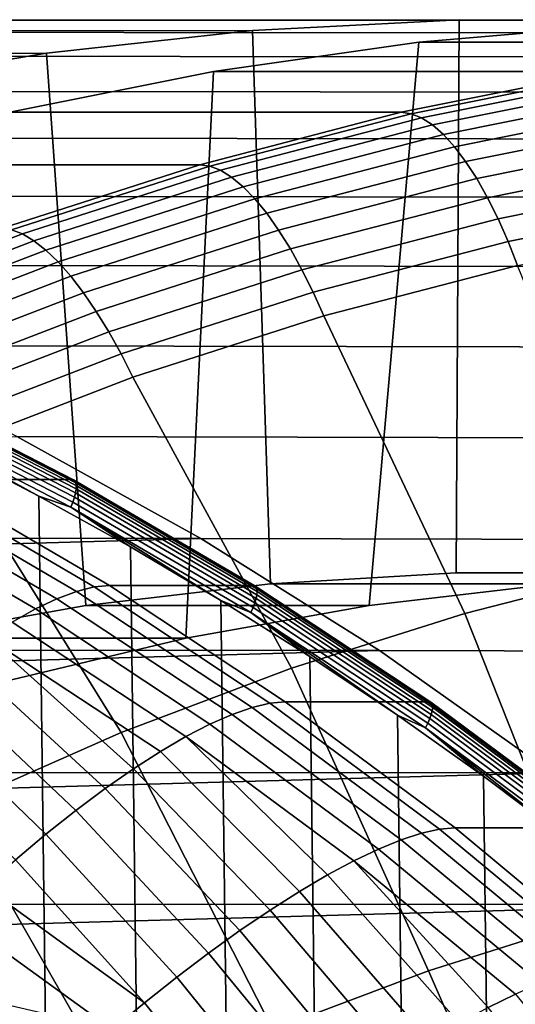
# Model space of a CAD drawing. Header units: metres. Extents: x -248 to 28, y -28 to 28.
# Tile 31 of 256: x -216.08 to -213.38, y 17.15 to 22.49. Entities that reach past the tile are written whole.
import ezdxf

# ---------------------------------------------------------------- set-up
doc = ezdxf.new("R2010")
doc.units = ezdxf.units.M
doc.layers.add('solid_10_061_053_XXX', color=7, linetype='CONTINUOUS')

msp = doc.modelspace()

# ---------------------------------------------------------------- linework, layer by layer
at = {"layer": 'solid_10_061_053_XXX'}
for points in [[(-227.023376, 22.428753, 139.193497), (-214.812729, 22.434484, 172.527496), (-213.689468, 22.49398, 172.118668), (-225.899261, 22.492188, 138.784363)], [(-225.899261, 22.492188, 138.784363), (-213.689468, 22.49398, 172.118668), (-212.56488, 22.489832, 171.709351), (-224.773773, 22.491867, 138.37471)], [(-224.773773, 22.491867, 138.37471), (-212.56488, 22.489832, 171.709351), (-211.442093, 22.422058, 171.30069), (-223.649689, 22.427799, 137.965576)], [(-214.713547, 19.433405, 172.491394), (-213.70546, 19.492592, 172.124481), (-213.689468, 22.49398, 172.118668), (-214.812729, 22.434484, 172.527496)], [(-213.70546, 19.492592, 172.124481), (-212.695404, 19.492592, 171.756851), (-212.56488, 22.489832, 171.709351), (-213.689468, 22.49398, 172.118668)], [(-212.786606, 22.468109, 176.578842), (-213.17453, 19.433397, 176.720047), (-214.178238, 19.315174, 177.085358), (-213.908707, 22.372534, 176.987259)], [(-211.782074, 22.372534, 182.830124), (-210.659988, 22.468111, 182.421722), (-212.786606, 22.468109, 176.578842), (-213.908707, 22.372534, 176.987259)], [(-228.1427, 22.301744, 139.600906), (-215.931244, 22.311537, 172.934601), (-214.812729, 22.434484, 172.527496), (-227.023376, 22.428753, 139.193497)], [(-223.649689, 22.427799, 137.965576), (-211.442093, 22.422058, 171.30069), (-210.324326, 22.290854, 170.89386), (-222.530426, 22.300154, 137.558197)], [(-214.713547, 19.433405, 172.491394), (-214.812729, 22.434484, 172.527496), (-215.931244, 22.311537, 172.934601), (-215.717331, 19.315172, 172.85675)], [(-213.908707, 22.372534, 176.987259), (-214.178238, 19.315174, 177.085358), (-215.17421, 19.138311, 177.447861), (-215.024506, 22.213524, 177.393387)], [(-212.897797, 22.213541, 183.236206), (-211.782074, 22.372534, 182.830124), (-213.908707, 22.372534, 176.987259), (-215.024506, 22.213524, 177.393387)], [(-229.253967, 22.111546, 140.005371), (-217.042206, 22.12545, 173.338959), (-215.931244, 22.311537, 172.934601), (-228.1427, 22.301744, 139.600906)], [(-222.530426, 22.300154, 137.558197), (-210.324326, 22.290854, 170.89386), (-209.21463, 22.096581, 170.48996), (-221.419296, 22.109333, 137.153778)], [(-215.717331, 19.315172, 172.85675), (-215.931244, 22.311537, 172.934601), (-217.042206, 22.12545, 173.338959), (-216.713455, 19.138281, 173.219299)], [(-215.024506, 22.213524, 177.393387), (-215.17421, 19.138311, 177.447861), (-216.159622, 18.903301, 177.806534), (-216.130539, 21.991592, 177.795944)], [(-214.003983, 21.991577, 183.638824), (-212.897797, 22.213541, 183.236206), (-215.024506, 22.213524, 177.393387), (-216.130539, 21.991592, 177.795944)], [(-213.95015, 21.983942, 183.781921), (-212.844345, 22.205828, 183.37944), (-212.897797, 22.213541, 183.236206), (-214.003983, 21.991577, 183.638824)], [(-213.893723, 21.961092, 183.922531), (-212.789062, 22.182745, 183.520462), (-212.844345, 22.205828, 183.37944), (-213.95015, 21.983942, 183.781921)], [(-213.835327, 21.92326, 184.059036), (-212.732574, 22.144533, 183.657669), (-212.789062, 22.182745, 183.520462), (-213.893723, 21.961092, 183.922531)], [(-213.775589, 21.870846, 184.190033), (-212.675476, 22.091589, 183.789627), (-212.732574, 22.144533, 183.657669), (-213.835327, 21.92326, 184.059036)], [(-221.419296, 22.109333, 137.153778), (-209.21463, 22.096581, 170.48996), (-208.116165, 21.839777, 170.090149), (-220.319107, 21.855814, 136.753342)], [(-213.715118, 21.804392, 184.314148), (-212.618347, 22.024464, 183.914963), (-212.675476, 22.091589, 183.789627), (-213.775589, 21.870846, 184.190033)], [(-213.654556, 21.724594, 184.430084), (-212.561798, 21.943861, 184.032349), (-212.618347, 22.024464, 183.914963), (-213.715118, 21.804392, 184.314148)], [(-215.097504, 21.707277, 184.036835), (-214.003983, 21.991577, 183.638824), (-216.130539, 21.991592, 177.795944), (-217.224136, 21.707275, 178.193985)], [(-215.043289, 21.699741, 184.179794), (-213.95015, 21.983942, 183.781921), (-214.003983, 21.991577, 183.638824), (-215.097504, 21.707277, 184.036835)], [(-214.985718, 21.677187, 184.319977), (-213.893723, 21.961092, 183.922531), (-213.95015, 21.983942, 183.781921), (-215.043289, 21.699741, 184.179794)], [(-214.925446, 21.639845, 184.455811), (-213.835327, 21.92326, 184.059036), (-213.893723, 21.961092, 183.922531), (-214.985718, 21.677187, 184.319977)], [(-214.863098, 21.588106, 184.585861), (-213.775589, 21.870846, 184.190033), (-213.835327, 21.92326, 184.059036), (-214.925446, 21.639845, 184.455811)], [(-213.594528, 21.632284, 184.536636), (-212.506409, 21.85062, 184.140594), (-212.561798, 21.943861, 184.032349), (-213.654556, 21.724594, 184.430084)], [(-220.319107, 21.855814, 136.753342), (-208.116165, 21.839777, 170.090149), (-207.032303, 21.521244, 169.695648), (-219.233185, 21.540352, 136.358109)], [(-214.799332, 21.522512, 184.708771), (-213.715118, 21.804392, 184.314148), (-213.775589, 21.870846, 184.190033), (-214.863098, 21.588106, 184.585861)], [(-213.53566, 21.528427, 184.63269), (-212.452774, 21.745714, 184.238541), (-212.506409, 21.85062, 184.140594), (-213.594528, 21.632284, 184.536636)], [(-214.734802, 21.443747, 184.823257), (-213.654556, 21.724594, 184.430084), (-213.715118, 21.804392, 184.314148), (-214.799332, 21.522512, 184.708771)], [(-213.478577, 21.414103, 184.717224), (-212.401443, 21.630236, 184.32518), (-212.452774, 21.745714, 184.238541), (-213.53566, 21.528427, 184.63269)], [(-216.175262, 21.361448, 184.429108), (-215.097504, 21.707277, 184.036835), (-217.224136, 21.707275, 178.193985), (-218.30191, 21.361437, 178.586258)], [(-216.120667, 21.354031, 184.57193), (-215.043289, 21.699741, 184.179794), (-215.097504, 21.707277, 184.036835), (-216.175262, 21.361448, 184.429108)], [(-216.061981, 21.331835, 184.7117), (-214.985718, 21.677187, 184.319977), (-215.043289, 21.699741, 184.179794), (-216.120667, 21.354031, 184.57193)], [(-214.670181, 21.352631, 184.928146), (-213.594528, 21.632284, 184.536636), (-213.654556, 21.724594, 184.430084), (-214.734802, 21.443747, 184.823257)], [(-215.999847, 21.295088, 184.846863), (-214.925446, 21.639845, 184.455811), (-214.985718, 21.677187, 184.319977), (-216.061981, 21.331835, 184.7117)], [(-215.934937, 21.244175, 184.975967), (-214.863098, 21.588106, 184.585861), (-214.925446, 21.639845, 184.455811), (-215.999847, 21.295088, 184.846863)], [(-215.867905, 21.179625, 185.097702), (-214.799332, 21.522512, 184.708771), (-214.863098, 21.588106, 184.585861), (-215.934937, 21.244175, 184.975967)], [(-214.606155, 21.250114, 185.022308), (-213.53566, 21.528427, 184.63269), (-213.594528, 21.632284, 184.536636), (-214.670181, 21.352631, 184.928146)], [(-213.423874, 21.290508, 184.789398), (-212.352951, 21.505394, 184.399612), (-212.401443, 21.630236, 184.32518), (-213.478577, 21.414103, 184.717224)], [(-219.233185, 21.540352, 136.358109), (-207.032303, 21.521244, 169.695648), (-205.965668, 21.141769, 169.307434), (-218.164627, 21.163853, 135.969177)], [(-214.543381, 21.13727, 185.104782), (-213.478577, 21.414103, 184.717224), (-213.53566, 21.528427, 184.63269), (-214.606155, 21.250114, 185.022308)], [(-215.799469, 21.102114, 185.21077), (-214.734802, 21.443747, 184.823257), (-214.799332, 21.522512, 184.708771), (-215.867905, 21.179625, 185.097702)], [(-212.352951, 21.505394, 184.399612), (-213.423874, 21.290508, 184.789398), (-213.372604, 21.160278, 184.8479), (-212.308289, 21.37384, 184.460526)], [(-215.730316, 21.012449, 185.313995), (-214.670181, 21.352631, 184.928146), (-214.734802, 21.443747, 184.823257), (-215.799469, 21.102114, 185.21077)], [(-214.482529, 21.015272, 185.174713), (-213.423874, 21.290508, 184.789398), (-213.478577, 21.414103, 184.717224), (-214.543381, 21.13727, 185.104782)], [(-217.119446, 20.926016, 185.096588), (-216.061981, 21.331835, 184.7117), (-216.120667, 21.354031, 184.57193), (-217.17923, 20.94779, 184.957199)], [(-217.055496, 20.889969, 185.231079), (-215.999847, 21.295088, 184.846863), (-216.061981, 21.331835, 184.7117), (-217.119446, 20.926016, 185.096588)], [(-215.661209, 20.911568, 185.406311), (-214.606155, 21.250114, 185.022308), (-214.670181, 21.352631, 184.928146), (-215.730316, 21.012449, 185.313995)], [(-216.988052, 20.840023, 185.359268), (-215.934937, 21.244175, 184.975967), (-215.999847, 21.295088, 184.846863), (-217.055496, 20.889969, 185.231079)], [(-213.423874, 21.290508, 184.789398), (-214.482529, 21.015272, 185.174713), (-214.424774, 20.88673, 185.230865), (-213.372604, 21.160278, 184.8479)], [(-216.917816, 20.776701, 185.479843), (-215.867905, 21.179625, 185.097702), (-215.934937, 21.244175, 184.975967), (-216.988052, 20.840023, 185.359268)], [(-215.592834, 20.80052, 185.486755), (-214.543381, 21.13727, 185.104782), (-214.606155, 21.250114, 185.022308), (-215.661209, 20.911568, 185.406311)], [(-218.164627, 21.163853, 135.969177), (-205.965668, 21.141769, 169.307434), (-204.919525, 20.702475, 168.926666), (-217.116409, 20.727367, 135.587662)], [(-216.845535, 20.700665, 185.591507), (-215.799469, 21.102114, 185.21077), (-215.867905, 21.179625, 185.097702), (-216.917816, 20.776701, 185.479843)], [(-212.705002, 19.516897, 185.431076), (-213.372604, 21.160278, 184.8479), (-214.424774, 20.88673, 185.230865), (-213.6595, 19.273037, 185.778473)], [(-216.771957, 20.612707, 185.693115), (-215.730316, 21.012449, 185.313995), (-215.799469, 21.102114, 185.21077), (-216.845535, 20.700665, 185.591507)], [(-215.525925, 20.680466, 185.554474), (-214.482529, 21.015272, 185.174713), (-214.543381, 21.13727, 185.104782), (-215.592834, 20.80052, 185.486755)], [(-216.69783, 20.513742, 185.783615), (-215.661209, 20.911568, 185.406311), (-215.730316, 21.012449, 185.313995), (-216.771957, 20.612707, 185.693115)], [(-214.482529, 21.015272, 185.174713), (-215.525925, 20.680466, 185.554474), (-215.461838, 20.553957, 185.608322), (-214.424774, 20.88673, 185.230865)], [(-216.623962, 20.404808, 185.862061), (-215.592834, 20.80052, 185.486755), (-215.661209, 20.911568, 185.406311), (-216.69783, 20.513742, 185.783615)], [(-213.6595, 19.273037, 185.778473), (-214.424774, 20.88673, 185.230865), (-215.461838, 20.553957, 185.608322), (-214.600693, 18.976351, 186.121048)], [(-216.551086, 20.287039, 185.927612), (-215.525925, 20.680466, 185.554474), (-215.592834, 20.80052, 185.486755), (-216.623962, 20.404808, 185.862061)], [(-217.116409, 20.727367, 135.587662), (-204.919525, 20.702475, 168.926666), (-203.896973, 20.204691, 168.554489), (-216.091476, 20.232119, 135.214615)], [(-215.525925, 20.680466, 185.554474), (-216.551086, 20.287039, 185.927612), (-216.480759, 20.16292, 185.979172), (-215.461838, 20.553957, 185.608322)], [(-216.573624, 20.000292, 132.536682), (-217.585922, 20.519709, 132.905136), (-216.805496, 20.519632, 135.048828), (-215.79332, 20.000271, 134.68042)], [(-216.795959, 20.517492, 135.07843), (-215.783768, 19.998133, 134.710022), (-215.79332, 20.000271, 134.68042), (-216.805496, 20.519632, 135.048828)], [(-215.783768, 19.998133, 134.710022), (-216.795959, 20.517492, 135.07843), (-216.78833, 20.510832, 135.10817), (-215.776459, 19.99164, 134.739883)], [(-214.600693, 18.976351, 186.121048), (-215.461838, 20.553957, 185.608322), (-216.480759, 20.16292, 185.979172), (-215.526001, 18.627653, 186.457825)], [(-215.776459, 19.99164, 134.739883), (-216.78833, 20.510832, 135.10817), (-216.78302, 20.499889, 135.137131), (-215.771698, 19.980974, 134.769043)], [(-215.771698, 19.980974, 134.769043), (-216.78302, 20.499889, 135.137131), (-216.780182, 20.484936, 135.164612), (-215.769592, 19.9664, 134.796783)], [(-215.770203, 19.948275, 134.822433), (-216.779861, 20.466339, 135.189926), (-216.782089, 20.444559, 135.212463), (-215.773499, 19.927048, 134.845367)], [(-215.769592, 19.9664, 134.796783), (-216.780182, 20.484936, 135.164612), (-216.779861, 20.466339, 135.189926), (-215.770203, 19.948275, 134.822433)], [(-216.987823, 20.419342, 135.328018), (-216.476913, -20.171946, 135.142059), (-215.972275, -19.909998, 134.958389), (-216.476852, 20.171915, 135.142044)], [(-215.779404, 19.90324, 134.86499), (-216.786804, 20.420134, 135.231644), (-216.793884, 20.393665, 135.247025), (-215.787796, 19.877441, 134.880829)], [(-215.773499, 19.927048, 134.845367), (-216.782089, 20.444559, 135.212463), (-216.786804, 20.420134, 135.231644), (-215.779404, 19.90324, 134.86499)], [(-215.787796, 19.877441, 134.880829), (-216.793884, 20.393665, 135.247025), (-216.803146, 20.365807, 135.258194), (-215.798431, 19.850286, 134.892502)], [(-216.803146, 20.365807, 135.258194), (-216.476852, 20.171915, 135.142044), (-215.972198, 19.90996, 134.958359)], [(-215.798431, 19.850286, 134.892502), (-216.803146, 20.365807, 135.258194), (-215.972198, 19.90996, 134.958359)], [(-235.581741, 19.685295, 142.308487), (-216.091476, 20.232119, 135.214615), (-215.092728, 19.679502, 134.851089)], [(-216.091476, 20.232119, 135.214615), (-203.896973, 20.204691, 168.554489), (-202.900574, 19.649662, 168.191833), (-215.092728, 19.679502, 134.851089)], [(-215.526001, 18.627653, 186.457825), (-216.480759, 20.16292, 185.979172), (-217.478668, 19.714741, 186.342377), (-216.432892, 18.227896, 186.787918)], [(-216.476852, 20.171915, 135.142044), (-215.972275, -19.909998, 134.958389), (-215.474335, -19.633717, 134.777161), (-215.972198, 19.90996, 134.958359)], [(-215.671646, 19.416523, 131.969513), (-215.767471, 19.392521, 131.764328), (-216.750641, 19.967005, 132.122177), (-216.656143, 19.992086, 132.327835)], [(-216.656143, 19.992086, 132.327835), (-216.573624, 20.000292, 132.536682), (-215.588684, 19.42437, 132.178192), (-215.671646, 19.416523, 131.969513)], [(-215.588684, 19.42437, 132.178192), (-216.573624, 20.000292, 132.536682), (-215.79332, 20.000271, 134.68042), (-214.808472, 19.424398, 134.32196)], [(-215.783768, 19.998133, 134.710022), (-214.798935, 19.422272, 134.351562), (-214.808472, 19.424398, 134.32196), (-215.79332, 20.000271, 134.68042)], [(-214.798935, 19.422272, 134.351562), (-215.783768, 19.998133, 134.710022), (-215.776459, 19.99164, 134.739883), (-214.791946, 19.415966, 134.381546)], [(-214.791946, 19.415966, 134.381546), (-215.776459, 19.99164, 134.739883), (-215.771698, 19.980974, 134.769043), (-214.78772, 19.405609, 134.410889)], [(-214.78772, 19.405609, 134.410889), (-215.771698, 19.980974, 134.769043), (-215.769592, 19.9664, 134.796783), (-214.786331, 19.391455, 134.438904)], [(-215.874344, 19.352566, 131.567139), (-215.991394, 19.296986, 131.379593), (-216.969269, 19.867186, 131.735504), (-216.855301, 19.925257, 131.924179)], [(-215.767471, 19.392521, 131.764328), (-215.874344, 19.352566, 131.567139), (-216.855301, 19.925257, 131.924179), (-216.750641, 19.967005, 132.122177)], [(-214.79216, 19.353235, 134.48819), (-215.773499, 19.927048, 134.845367), (-215.779404, 19.90324, 134.86499), (-214.799255, 19.330112, 134.50824)], [(-214.787827, 19.373852, 134.46489), (-215.770203, 19.948275, 134.822433), (-215.773499, 19.927048, 134.845367), (-214.79216, 19.353235, 134.48819)], [(-214.786331, 19.391455, 134.438904), (-215.769592, 19.9664, 134.796783), (-215.770203, 19.948275, 134.822433), (-214.787827, 19.373852, 134.46489)], [(-215.972198, 19.90996, 134.958359), (-215.474335, -19.633717, 134.777161), (-214.983521, -19.343319, 134.598511), (-215.474258, 19.633673, 134.77713)], [(-215.798431, 19.850286, 134.892502), (-215.972198, 19.90996, 134.958359), (-215.474258, 19.633673, 134.77713)], [(-214.808899, 19.305058, 134.524551), (-215.787796, 19.877441, 134.880829), (-215.798431, 19.850286, 134.892502), (-214.820877, 19.278685, 134.536713)], [(-214.799255, 19.330112, 134.50824), (-215.779404, 19.90324, 134.86499), (-215.787796, 19.877441, 134.880829), (-214.808899, 19.305058, 134.524551)], [(-215.991394, 19.296986, 131.379593), (-216.117661, 19.226242, 131.203232), (-217.091614, 19.793274, 131.557724), (-216.969269, 19.867186, 131.735504)], [(-215.798431, 19.850286, 134.892502), (-215.474258, 19.633673, 134.77713), (-214.983429, 19.343267, 134.59848)], [(-214.820877, 19.278685, 134.536713), (-215.798431, 19.850286, 134.892502), (-214.983429, 19.343267, 134.59848)], [(-236.551575, 19.077557, 142.661484), (-235.581741, 19.685295, 142.308487), (-215.092728, 19.679502, 134.851089)], [(-236.551575, 19.077557, 142.661484), (-215.092728, 19.679502, 134.851089), (-214.123169, 19.071201, 134.498215)], [(-215.092728, 19.679502, 134.851089), (-202.900574, 19.649662, 168.191833), (-201.933365, 19.039062, 167.839798), (-214.123169, 19.071201, 134.498215)], [(-215.474258, 19.633673, 134.77713), (-214.983521, -19.343319, 134.598511), (-214.500061, -19.038954, 134.422546), (-214.983429, 19.343267, 134.59848)], [(-212.995773, 17.605764, 186.295853), (-212.123856, 17.828527, 185.9785), (-212.705002, 19.516897, 185.431076), (-213.6595, 19.273037, 185.778473)], [(-213.17453, 19.433397, 176.720047), (-212.166168, 19.492598, 176.353027), (-213.70546, 19.492592, 172.124481), (-214.713547, 19.433405, 172.491394)], [(-212.166168, 19.492598, 176.353027), (-211.156509, 19.492598, 175.985535), (-212.695404, 19.492592, 171.756851), (-213.70546, 19.492592, 172.124481)], [(-214.814362, 18.763264, 131.417419), (-214.923355, 18.725233, 131.221008), (-215.874344, 19.352566, 131.567139), (-215.767471, 19.392521, 131.764328)], [(-214.71727, 18.786104, 131.622147), (-214.814362, 18.763264, 131.417419), (-215.767471, 19.392521, 131.764328), (-215.671646, 19.416523, 131.969513)], [(-214.178238, 19.315174, 177.085358), (-213.17453, 19.433397, 176.720047), (-214.713547, 19.433405, 172.491394), (-215.717331, 19.315172, 172.85675)], [(-215.671646, 19.416523, 131.969513), (-215.588684, 19.42437, 132.178192), (-214.633881, 18.793566, 131.830688), (-214.71727, 18.786104, 131.622147)], [(-214.633881, 18.793566, 131.830688), (-215.588684, 19.42437, 132.178192), (-214.808472, 19.424398, 134.32196), (-213.853668, 18.7936, 133.974442)], [(-214.798935, 19.422272, 134.351562), (-213.844254, 18.791538, 134.004089), (-213.853668, 18.7936, 133.974442), (-214.808472, 19.424398, 134.32196)], [(-213.844254, 18.791538, 134.004089), (-214.798935, 19.422272, 134.351562), (-214.791946, 19.415966, 134.381546), (-213.83757, 18.785437, 134.03418)], [(-213.83757, 18.785437, 134.03418), (-214.791946, 19.415966, 134.381546), (-214.78772, 19.405609, 134.410889), (-213.833847, 18.775415, 134.063721)], [(-213.833145, 18.761721, 134.09198), (-214.786331, 19.391455, 134.438904), (-214.787827, 19.373852, 134.46489), (-213.83551, 18.74469, 134.118271)], [(-213.833847, 18.775415, 134.063721), (-214.78772, 19.405609, 134.410889), (-214.786331, 19.391455, 134.438904), (-213.833145, 18.761721, 134.09198)], [(-214.923355, 18.725233, 131.221008), (-215.04335, 18.672327, 131.034531), (-215.991394, 19.296986, 131.379593), (-215.874344, 19.352566, 131.567139)], [(-214.983429, 19.343267, 134.59848), (-214.500061, -19.038954, 134.422546), (-214.024414, -18.720881, 134.249435), (-214.499969, 19.038895, 134.422516)], [(-214.820877, 19.278685, 134.536713), (-214.983429, 19.343267, 134.59848), (-214.499969, 19.038895, 134.422516)], [(-213.840866, 18.724743, 134.141937), (-214.79216, 19.353235, 134.48819), (-214.799255, 19.330112, 134.50824), (-213.849091, 18.702374, 134.162399)], [(-213.83551, 18.74469, 134.118271), (-214.787827, 19.373852, 134.46489), (-214.79216, 19.353235, 134.48819), (-213.840866, 18.724743, 134.141937)], [(-215.17421, 19.138311, 177.447861), (-214.178238, 19.315174, 177.085358), (-215.717331, 19.315172, 172.85675), (-216.713455, 19.138281, 173.219299)], [(-215.04335, 18.672327, 131.034531), (-215.17337, 18.604986, 130.859543), (-216.117661, 19.226242, 131.203232), (-215.991394, 19.296986, 131.379593)], [(-213.85997, 18.678131, 134.179169), (-214.808899, 19.305058, 134.524551), (-214.820877, 19.278685, 134.536713), (-213.873245, 18.652615, 134.191803)], [(-213.849091, 18.702374, 134.162399), (-214.799255, 19.330112, 134.50824), (-214.808899, 19.305058, 134.524551), (-213.85997, 18.678131, 134.179169)], [(-214.820877, 19.278685, 134.536713), (-214.499969, 19.038895, 134.422516), (-214.024323, 18.720816, 134.24939)], [(-213.873245, 18.652615, 134.191803), (-214.820877, 19.278685, 134.536713), (-214.024323, 18.720816, 134.24939)], [(-213.855545, 17.334743, 186.60878), (-212.995773, 17.605764, 186.295853), (-213.6595, 19.273037, 185.778473), (-214.600693, 18.976351, 186.121048)], [(-215.17337, 18.604986, 130.859543), (-215.312332, 18.523775, 130.697479), (-216.252106, 19.140928, 131.039536), (-216.117661, 19.226242, 131.203232)], [(-216.159622, 18.903301, 177.806534), (-215.17421, 19.138311, 177.447861), (-216.713455, 19.138281, 173.219299), (-217.698547, 18.903343, 173.57785)], [(-216.252106, 19.140928, 131.039536), (-215.459122, 18.429367, 130.549728), (-215.612549, 18.322557, 130.41748), (-216.393646, 19.04175, 130.889862)], [(-216.252106, 19.140928, 131.039536), (-215.312332, 18.523775, 130.697479), (-215.459122, 18.429367, 130.549728)], [(-237.489807, 18.415634, 143.002975), (-236.551575, 19.077557, 142.661484), (-214.123169, 19.071201, 134.498215)], [(-237.489807, 18.415634, 143.002975), (-214.123169, 19.071201, 134.498215), (-213.185272, 18.408754, 134.156845)], [(-214.123169, 19.071201, 134.498215), (-201.933365, 19.039062, 167.839798), (-200.998032, 18.374611, 167.499359), (-213.185272, 18.408754, 134.156845)], [(-216.393646, 19.04175, 130.889862), (-215.612549, 18.322557, 130.41748), (-215.771362, 18.204235, 130.301895), (-216.541122, 18.929539, 130.755463)], [(-214.499969, 19.038895, 134.422516), (-214.024414, -18.720881, 134.249435), (-213.556961, -18.389366, 134.079285), (-214.024323, 18.720816, 134.24939)], [(-214.700806, 17.016211, 186.916428), (-213.855545, 17.334743, 186.60878), (-214.600693, 18.976351, 186.121048), (-215.526001, 18.627653, 186.457825)], [(-216.541122, 18.929539, 130.755463), (-215.771362, 18.204235, 130.301895), (-215.934265, 18.075382, 130.203888), (-216.693344, 18.805229, 130.637466)], [(-216.693344, 18.805229, 130.637466), (-215.934265, 18.075382, 130.203888), (-216.09993, 17.937082, 130.124313), (-216.849075, 18.669855, 130.53685)], [(-213.894028, 18.081009, 131.082443), (-214.005035, 18.045031, 130.886765), (-214.923355, 18.725233, 131.221008), (-214.814362, 18.763264, 131.417419)], [(-213.795715, 18.102615, 131.286728), (-213.894028, 18.081009, 131.082443), (-214.814362, 18.763264, 131.417419), (-214.71727, 18.786104, 131.622147)], [(-214.71727, 18.786104, 131.622147), (-214.633881, 18.793566, 131.830688), (-213.711945, 18.109667, 131.495117), (-213.795715, 18.102615, 131.286728)], [(-213.711945, 18.109667, 131.495117), (-214.633881, 18.793566, 131.830688), (-213.853668, 18.7936, 133.974442), (-212.931717, 18.109692, 133.638885)], [(-213.844254, 18.791538, 134.004089), (-212.922409, 18.107712, 133.668564), (-212.931717, 18.109692, 133.638885), (-213.853668, 18.7936, 133.974442)], [(-212.922409, 18.107712, 133.668564), (-213.844254, 18.791538, 134.004089), (-213.83757, 18.785437, 134.03418), (-212.916031, 18.101833, 133.698761)], [(-212.916031, 18.101833, 133.698761), (-213.83757, 18.785437, 134.03418), (-213.833847, 18.775415, 134.063721), (-212.912796, 18.092176, 133.72847)], [(-212.912766, 18.078981, 133.756989), (-213.833145, 18.761721, 134.09198), (-213.83551, 18.74469, 134.118271), (-212.91597, 18.062571, 133.783585)], [(-212.912796, 18.092176, 133.72847), (-213.833847, 18.775415, 134.063721), (-213.833145, 18.761721, 134.09198), (-212.912766, 18.078981, 133.756989)], [(-214.005035, 18.045031, 130.886765), (-214.127823, 17.994972, 130.701309), (-215.04335, 18.672327, 131.034531), (-214.923355, 18.725233, 131.221008)], [(-214.024323, 18.720816, 134.24939), (-213.556961, -18.389366, 134.079285), (-213.097977, -18.044596, 133.912231), (-213.55687, 18.389297, 134.079254)], [(-213.873245, 18.652615, 134.191803), (-214.024323, 18.720816, 134.24939), (-213.55687, 18.389297, 134.079254)], [(-212.931625, 18.021793, 133.828476), (-213.849091, 18.702374, 134.162399), (-213.85997, 18.678131, 134.179169), (-212.943695, 17.998432, 133.845657)], [(-212.922302, 18.043348, 133.807602), (-213.840866, 18.724743, 134.141937), (-213.849091, 18.702374, 134.162399), (-212.931625, 18.021793, 133.828476)], [(-212.91597, 18.062571, 133.783585), (-213.83551, 18.74469, 134.118271), (-213.840866, 18.724743, 134.141937), (-212.922302, 18.043348, 133.807602)], [(-214.127823, 17.994972, 130.701309), (-214.261398, 17.931259, 130.527603), (-215.17337, 18.604986, 130.859543), (-215.04335, 18.672327, 131.034531)], [(-212.943695, 17.998432, 133.845657), (-213.85997, 18.678131, 134.179169), (-213.873245, 18.652615, 134.191803), (-212.958221, 17.973846, 133.858749)], [(-213.873245, 18.652615, 134.191803), (-213.55687, 18.389297, 134.079254), (-213.097885, 18.044523, 133.912201)], [(-212.958221, 17.973846, 133.858749), (-213.873245, 18.652615, 134.191803), (-213.097885, 18.044523, 133.912201)], [(-215.529251, 16.651035, 187.217957), (-214.700806, 17.016211, 186.916428), (-215.526001, 18.627653, 186.457825), (-216.432892, 18.227896, 186.787918)], [(-215.17337, 18.604986, 130.859543), (-214.404663, 17.85442, 130.367111), (-214.556442, 17.765097, 130.221176), (-215.312332, 18.523775, 130.697479)], [(-215.17337, 18.604986, 130.859543), (-214.261398, 17.931259, 130.527603), (-214.404663, 17.85442, 130.367111)], [(-215.312332, 18.523775, 130.697479), (-214.556442, 17.765097, 130.221176), (-214.715515, 17.66404, 130.090988), (-215.459122, 18.429367, 130.549728)], [(-215.459122, 18.429367, 130.549728), (-214.715515, 17.66404, 130.090988), (-214.880585, 17.552095, 129.977676), (-215.612549, 18.322557, 130.41748)], [(-238.3936, 17.701513, 143.331924), (-237.489807, 18.415634, 143.002975), (-213.185272, 18.408754, 134.156845)], [(-238.3936, 17.701513, 143.331924), (-213.185272, 18.408754, 134.156845), (-212.28183, 17.694115, 133.828018)], [(-213.55687, 18.389297, 134.079254), (-213.097977, -18.044596, 133.912231), (-212.647888, -17.686895, 133.748413), (-213.097885, 18.044523, 133.912201)], [(-215.612549, 18.322557, 130.41748), (-214.880585, 17.552095, 129.977676), (-215.050308, 17.430197, 129.882156), (-215.771362, 18.204235, 130.301895)], [(-216.338593, 16.240223, 187.512543), (-215.529251, 16.651035, 187.217957), (-216.432892, 18.227896, 186.787918), (-217.318893, 17.778179, 187.110382)], [(-215.771362, 18.204235, 130.301895), (-215.050308, 17.430197, 129.882156), (-215.223312, 17.299366, 129.805252), (-215.934265, 18.075382, 130.203888)], [(-213.795715, 18.102615, 131.286728), (-213.711945, 18.109667, 131.495117), (-212.825439, 17.374601, 131.17247), (-212.909607, 17.367983, 130.964203)], [(-212.825439, 17.374601, 131.17247), (-213.711945, 18.109667, 131.495117), (-212.931717, 18.109692, 133.638885), (-212.045227, 17.374641, 133.316223)], [(-215.934265, 18.075382, 130.203888), (-215.223312, 17.299366, 129.805252), (-215.398193, 17.160694, 129.747604), (-216.09993, 17.937082, 130.124313)], [(-213.009048, 17.347685, 130.760345), (-213.121948, 17.313877, 130.565353), (-214.005035, 18.045031, 130.886765), (-213.894028, 18.081009, 131.082443)], [(-212.909607, 17.367983, 130.964203), (-213.009048, 17.347685, 130.760345), (-213.894028, 18.081009, 131.082443), (-213.795715, 18.102615, 131.286728)], [(-213.121948, 17.313877, 130.565353), (-213.247391, 17.266836, 130.380844), (-214.127823, 17.994972, 130.701309), (-214.005035, 18.045031, 130.886765)], [(-213.247391, 17.266836, 130.380844), (-213.384323, 17.206959, 130.208374), (-214.261398, 17.931259, 130.527603), (-214.127823, 17.994972, 130.701309)], [(-216.09993, 17.937082, 130.124313), (-215.398193, 17.160694, 129.747604), (-216.267044, 17.790485, 130.063843)], [(-214.261398, 17.931259, 130.527603), (-213.531647, 17.134748, 130.049362), (-213.688141, 17.050806, 129.905136), (-214.404663, 17.85442, 130.367111)], [(-214.261398, 17.931259, 130.527603), (-213.384323, 17.206959, 130.208374), (-213.531647, 17.134748, 130.049362)], [(-214.404663, 17.85442, 130.367111), (-213.688141, 17.050806, 129.905136), (-213.852554, 16.955841, 129.776901), (-214.556442, 17.765097, 130.221176)], [(-215.398193, 17.160694, 129.747604), (-215.573502, 17.015339, 129.709702), (-216.434204, 17.636812, 130.022964), (-216.267044, 17.790485, 130.063843)], [(-214.556442, 17.765097, 130.221176), (-213.852554, 16.955841, 129.776901), (-214.023544, 16.850649, 129.665741), (-214.715515, 17.66404, 130.090988)], [(-239.260269, 16.93734, 143.647369), (-238.3936, 17.701513, 143.331924), (-212.28183, 17.694115, 133.828018)], [(-239.260269, 16.93734, 143.647369), (-212.28183, 17.694115, 133.828018), (-211.415558, 16.929466, 133.512711)], [(-216.434204, 17.636812, 130.022964), (-215.573502, 17.015339, 129.709702), (-216.12439, 17.144176, 129.828995), (-216.565598, 17.454149, 129.989578)], [(-214.715515, 17.66404, 130.090988), (-214.023544, 16.850649, 129.665741), (-214.199707, 16.736107, 129.572571), (-214.880585, 17.552095, 129.977676)], [(-212.995773, 17.605764, 186.295853), (-213.855545, 17.334743, 186.60878), (-213.125229, 15.668951, 187.032791), (-212.348083, 15.913927, 186.749924)], [(-214.880585, 17.552095, 129.977676), (-214.199707, 16.736107, 129.572571), (-214.379623, 16.61318, 129.498184), (-215.050308, 17.430197, 129.882156)], [(-215.050308, 17.430197, 129.882156), (-214.379623, 16.61318, 129.498184), (-214.561844, 16.482897, 129.443192), (-215.223312, 17.299366, 129.805252)], [(-213.855545, 17.334743, 186.60878), (-214.700806, 17.016211, 186.916428), (-213.889267, 15.381027, 187.310883), (-213.125229, 15.668951, 187.032791)], [(-215.223312, 17.299366, 129.805252), (-214.561844, 16.482897, 129.443192), (-214.744858, 16.346346, 129.408096), (-215.398193, 17.160694, 129.747604)], [(-213.384323, 17.206959, 130.208374), (-212.69574, 16.366789, 129.745117), (-212.856674, 16.288507, 129.602509), (-213.531647, 17.134748, 130.049362)], [(-215.398193, 17.160694, 129.747604), (-214.744858, 16.346346, 129.408096), (-215.573502, 17.015339, 129.709702)]]:
    msp.add_3dface(points, dxfattribs=at)

doc.saveas('drawing.dxf')
